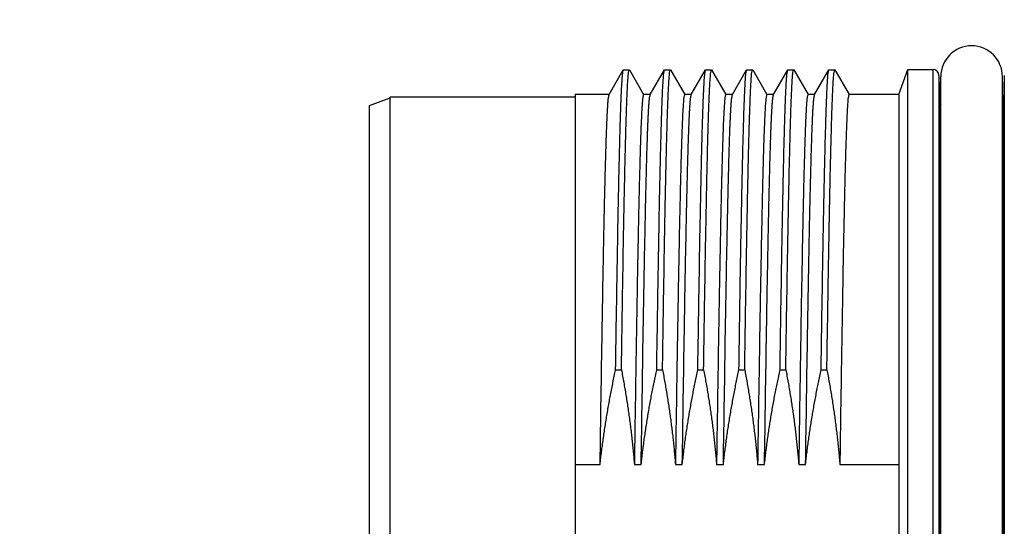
# Model space of a CAD drawing. Header units: millimetres. Extents: x 0 to 1076, y 0 to 742.
# Tile 85 of 125: x 322 to 346, y 381 to 393. Entities that reach past the tile are written whole.
import ezdxf

# ---------------------------------------------------------------- set-up
doc = ezdxf.new("R2010")
doc.units = ezdxf.units.MM
doc.header["$LTSCALE"] = 0.454724
doc.layers.add('NoLayerName_001', color=7, linetype='Continuous')
doc.layers.add('NoLayerName_007', color=7, linetype='Continuous')
doc.styles.get("Standard").update_dxf_attribs({"font": 'txt', "bigfont": 'extfont2'})
doc.dimstyles.get("Standard").update_dxf_attribs({"dimtxt": 2.5, "dimasz": 2.5, "dimexe": 1, "dimexo": 1, "dimtad": 1, "dimdec": 3, "dimzin": 0, "dimdsep": 46, "dimtxsty": 'Standard', "dimcen": 2.5, "dimadec": 3, "dimazin": 0, "dimtfac": 0.75, "dimtdec": 3, "dimtmove": 0, "dimatfit": 3, "dimfxl": 1, "dimarcsym": 0})

# ---------------------------------------------------------------- blocks, each defined once
blk = doc.blocks.new('_OPEN30')
at = {"color": 0, "linetype": 'ByBlock', "lineweight": -2}
for p, q in [((-1, 0.267949), (0, 0)), ((0, 0), (-1, -0.267949)), ((0, 0), (-1, 0))]:
    blk.add_line(p, q, dxfattribs=at)
blk = doc.blocks.new('*D139')
at = {"layer": 'Defpoints', "color": 0}
for p in [(292.5, 425), (487.5, 422.9), (292.5, 325)]:
    blk.add_point(p, dxfattribs=at)
at = {"layer": 'NoLayerName_001', "color": 0, "linetype": 'Continuous', "lineweight": 13}
for p, q in [((292.5, 422.5), (292.5, 322.5)), ((487.5, 420.4), (487.5, 322.5)), ((483.75, 325), (296.25, 325))]:
    blk.add_line(p, q, dxfattribs=at)
at = {"layer": 'NoLayerName_001', "color": 0, "lineweight": 13, "xscale": 3.75, "yscale": 3.75, "zscale": 3.75, "rotation": 180}
blk.add_blockref('_OPEN30', (292.5, 325), dxfattribs=at)
at = {"layer": 'NoLayerName_001', "color": 0, "lineweight": 13, "xscale": 3.75, "yscale": 3.75, "zscale": 3.75}
blk.add_blockref('_OPEN30', (487.5, 325), dxfattribs=at)
at = {"layer": 'NoLayerName_001', "color": 0, "lineweight": 13, "insert": (390, 331.967), "char_height": 8.75, "attachment_point": 5}
blk.add_mtext('\\W0.8000;195', dxfattribs=at)

msp = doc.modelspace()

# ---------------------------------------------------------------- linework, layer by layer
at = {"layer": 'NoLayerName_001', "color": 60, "linetype": 'Continuous', "lineweight": 25}
for p, q in [((336.3795, 391.439), (336.7258, 392.0387)), ((336.7258, 392.0387), (336.7296, 392.042)), ((336.7296, 392.042), (336.8705, 392.042)), ((336.8705, 392.042), (336.8743, 392.0387)), ((336.8743, 392.0387), (337.2207, 391.439)), ((337.3795, 391.439), (337.7258, 392.0387)), ((337.7258, 392.0387), (337.7296, 392.042)), ((337.7296, 392.042), (337.8705, 392.042)), ((337.8705, 392.042), (337.8743, 392.0387)), ((337.8743, 392.0387), (338.2207, 391.439)), ((338.3795, 391.439), (338.7258, 392.0387)), ((338.7258, 392.0387), (338.7296, 392.042)), ((338.7296, 392.042), (338.8705, 392.042)), ((338.8705, 392.042), (338.8743, 392.0387)), ((338.8743, 392.0387), (339.2207, 391.439)), ((339.3795, 391.439), (339.7258, 392.0387)), ((339.7258, 392.0387), (339.7296, 392.042)), ((339.7296, 392.042), (339.8705, 392.042)), ((339.8705, 392.042), (339.8743, 392.0387)), ((339.8743, 392.0387), (340.2207, 391.439)), ((340.3795, 391.439), (340.7258, 392.0387)), ((340.7258, 392.0387), (340.7296, 392.042)), ((340.7296, 392.042), (340.8705, 392.042)), ((340.8705, 392.042), (340.8743, 392.0387)), ((340.8743, 392.0387), (341.2207, 391.439)), ((341.3795, 391.439), (341.7258, 392.0387)), ((341.7258, 392.0387), (341.7296, 392.042)), ((341.7296, 392.042), (341.8705, 392.042)), ((341.8705, 392.042), (341.8743, 392.0387)), ((341.8743, 392.0387), (342.2207, 391.439)), ((343.6501, 392.05), (344.2539, 392.05)), ((344.2539, 392.05), (344.2539, 369.15)), ((344.4039, 391.9039), (344.4205, 391.2711)), ((344.4039, 391.9039), (344.4039, 369.2961)), ((344.4501, 369.325), (344.4501, 391.875)), ((345.9501, 369.325), (345.9501, 391.875)), ((345.9962, 391.9039), (345.9797, 391.2711)), ((345.9962, 391.9039), (345.9962, 369.2961)), ((336.3835, 391.4425), (335.5501, 391.4425)), ((335.5501, 391.4423), (335.5501, 369.7577)), ((337.3835, 391.4425), (337.2166, 391.4425)), ((338.3835, 391.4425), (338.2166, 391.4425)), ((339.3835, 391.4425), (339.2166, 391.4425)), ((340.3835, 391.4425), (340.2166, 391.4425)), ((341.3835, 391.4425), (341.2166, 391.4425)), ((343.429, 391.4425), (342.2166, 391.4425)), ((343.429, 391.4425), (343.429, 369.7575)), ((344.4205, 383.4801), (344.4205, 391.2711)), ((345.9797, 391.2711), (345.9797, 383.4801)), ((336.5387, 384.7476), (336.6795, 384.7476)), ((337.5387, 384.7476), (337.6795, 384.7476)), ((338.5387, 384.7476), (338.6795, 384.7476)), ((339.5387, 384.7476), (339.6795, 384.7476)), ((340.5387, 384.7476), (340.6795, 384.7476)), ((341.5387, 384.7476), (341.6795, 384.7476)), ((335.5501, 382.4479), (336.1608, 382.4479)), ((336.9939, 382.4479), (337.1608, 382.4479)), ((337.9939, 382.4479), (338.1608, 382.4479)), ((338.9939, 382.4479), (339.1608, 382.4479)), ((339.9939, 382.4479), (340.1608, 382.4479)), ((340.9939, 382.4479), (341.1608, 382.4479)), ((341.9939, 382.4479), (343.429, 382.4479)), ((344.4227, 382.5993), (344.4501, 382.5994)), ((345.9775, 382.5993), (345.9501, 382.5994))]:
    msp.add_line(p, q, dxfattribs=at)
for centre, radius, start, end in [((345.2001, 391.875), 0.75, 0, 180), ((344.2539, 391.9), 0.15, 1.5, 90), ((344.5704, 391.275), 0.15, 181.5, 216.46176), ((345.8297, 391.275), 0.15, 323.53824, 358.5), ((524.6315, 383.492), 180.211, 180.003799, 180.28385), ((168.4371, 383.4853), 177.5426, 359.714045, 359.998305), ((-59.7637, 380.6), 404.1913, 359.716596, 0.283404), ((750.1638, 380.6), 404.1913, 179.716596, 180.283404)]:
    msp.add_arc(centre, radius, start, end, dxfattribs=at)
for points, knots in [([(336.5387, 384.7476), (336.5501, 385.4771), (336.567, 386.6118), (336.5915, 388.0166), (336.6082, 388.8811), (336.6208, 389.4754), (336.6307, 389.9076), (336.6388, 390.2317), (336.646, 390.5018), (336.6522, 390.7179), (336.6581, 390.907), (336.6634, 391.069), (336.6683, 391.204), (336.6724, 391.312), (336.6757, 391.393), (336.6792, 391.474), (336.6829, 391.555), (336.687, 391.6359), (336.6915, 391.7169), (336.6964, 391.7978), (336.7029, 391.8785), (336.7082, 391.9596), (336.7207, 392.0122), (336.7258, 392.0387)], [0, 0, 0, 0, 2.1886236, 3.4045258, 4.2151272, 4.7825482, 5.1878489, 5.5120896, 5.75527, 5.9984504, 6.1605711, 6.3226916, 6.4848116, 6.5658714, 6.6469317, 6.727993, 6.8090551, 6.890116, 6.9711742, 7.0522352, 7.1332938, 7.2143799, 7.2952073, 7.2952073, 7.2952073, 7.2952073]), ([(336.6795, 384.7476), (336.6908, 385.466), (336.7073, 386.5783), (336.7316, 387.9687), (336.748, 388.8261), (336.7606, 389.4285), (336.7707, 389.8688), (336.7793, 390.2163), (336.7867, 390.4943), (336.7933, 390.726), (336.7991, 390.9113), (336.8045, 391.0735), (336.8095, 391.2124), (336.8139, 391.3282), (336.8178, 391.4209), (336.8209, 391.4903), (336.8241, 391.5598), (336.8276, 391.6292), (336.8313, 391.6987), (336.8356, 391.7681), (336.8401, 391.8375), (336.8464, 391.9066), (336.8503, 391.976), (336.8648, 392.0199), (336.8705, 392.042)], [0, 0, 0, 0, 2.1554106, 3.3374099, 4.1717623, 4.7279973, 5.1451736, 5.4928206, 5.7709381, 5.9795264, 6.1881146, 6.3271735, 6.4662324, 6.6052915, 6.6748211, 6.7443507, 6.8138805, 6.88341, 6.9529383, 7.0224697, 7.091999, 7.1615238, 7.2310399, 7.2993607, 7.2993607, 7.2993607, 7.2993607]), ([(337.5387, 384.7476), (337.5501, 385.4771), (337.567, 386.6118), (337.5915, 388.0166), (337.6082, 388.8811), (337.6208, 389.4754), (337.6307, 389.9076), (337.6388, 390.2317), (337.646, 390.5018), (337.6522, 390.7179), (337.6581, 390.907), (337.6634, 391.069), (337.6683, 391.204), (337.6724, 391.312), (337.6757, 391.393), (337.6792, 391.474), (337.6829, 391.555), (337.687, 391.6359), (337.6915, 391.7169), (337.6964, 391.7978), (337.7029, 391.8785), (337.7082, 391.9596), (337.7207, 392.0122), (337.7258, 392.0387)], [0, 0, 0, 0, 2.1886236, 3.4045258, 4.2151272, 4.7825482, 5.1878489, 5.5120896, 5.75527, 5.9984504, 6.1605711, 6.3226916, 6.4848116, 6.5658714, 6.6469317, 6.727993, 6.8090551, 6.890116, 6.9711742, 7.0522352, 7.1332938, 7.2143799, 7.2952073, 7.2952073, 7.2952073, 7.2952073]), ([(337.6795, 384.7476), (337.6908, 385.466), (337.7073, 386.5783), (337.7316, 387.9687), (337.748, 388.8261), (337.7606, 389.4285), (337.7707, 389.8688), (337.7793, 390.2163), (337.7867, 390.4943), (337.7933, 390.726), (337.7991, 390.9113), (337.8045, 391.0735), (337.8095, 391.2124), (337.8139, 391.3282), (337.8178, 391.4209), (337.8209, 391.4903), (337.8241, 391.5598), (337.8276, 391.6292), (337.8313, 391.6987), (337.8356, 391.7681), (337.8401, 391.8375), (337.8464, 391.9066), (337.8503, 391.976), (337.8648, 392.0199), (337.8705, 392.042)], [0, 0, 0, 0, 2.1554106, 3.3374099, 4.1717623, 4.7279973, 5.1451736, 5.4928206, 5.7709381, 5.9795264, 6.1881146, 6.3271735, 6.4662324, 6.6052915, 6.6748211, 6.7443507, 6.8138805, 6.88341, 6.9529383, 7.0224697, 7.091999, 7.1615238, 7.2310399, 7.2993607, 7.2993607, 7.2993607, 7.2993607]), ([(338.5387, 384.7476), (338.5501, 385.4771), (338.567, 386.6118), (338.5915, 388.0166), (338.6082, 388.8811), (338.6208, 389.4754), (338.6307, 389.9076), (338.6388, 390.2317), (338.646, 390.5018), (338.6522, 390.7179), (338.6581, 390.907), (338.6634, 391.069), (338.6683, 391.204), (338.6724, 391.312), (338.6757, 391.393), (338.6792, 391.474), (338.6829, 391.555), (338.687, 391.6359), (338.6915, 391.7169), (338.6964, 391.7978), (338.7029, 391.8785), (338.7082, 391.9596), (338.7207, 392.0122), (338.7258, 392.0387)], [0, 0, 0, 0, 2.1886236, 3.4045258, 4.2151272, 4.7825482, 5.1878489, 5.5120896, 5.75527, 5.9984504, 6.1605711, 6.3226916, 6.4848116, 6.5658714, 6.6469317, 6.727993, 6.8090551, 6.890116, 6.9711742, 7.0522352, 7.1332938, 7.2143799, 7.2952073, 7.2952073, 7.2952073, 7.2952073]), ([(338.6795, 384.7476), (338.6908, 385.466), (338.7073, 386.5783), (338.7316, 387.9687), (338.748, 388.8261), (338.7606, 389.4285), (338.7707, 389.8688), (338.7793, 390.2163), (338.7867, 390.4943), (338.7933, 390.726), (338.7991, 390.9113), (338.8045, 391.0735), (338.8095, 391.2124), (338.8139, 391.3282), (338.8178, 391.4209), (338.8209, 391.4903), (338.8241, 391.5598), (338.8276, 391.6292), (338.8313, 391.6987), (338.8356, 391.7681), (338.8401, 391.8375), (338.8464, 391.9066), (338.8503, 391.976), (338.8648, 392.0199), (338.8705, 392.042)], [0, 0, 0, 0, 2.1554106, 3.3374099, 4.1717623, 4.7279973, 5.1451736, 5.4928206, 5.7709381, 5.9795264, 6.1881146, 6.3271735, 6.4662324, 6.6052915, 6.6748211, 6.7443507, 6.8138805, 6.88341, 6.9529383, 7.0224697, 7.091999, 7.1615238, 7.2310399, 7.2993607, 7.2993607, 7.2993607, 7.2993607]), ([(339.5387, 384.7476), (339.5501, 385.4771), (339.567, 386.6118), (339.5915, 388.0166), (339.6082, 388.8811), (339.6208, 389.4754), (339.6307, 389.9076), (339.6388, 390.2317), (339.646, 390.5018), (339.6522, 390.7179), (339.6581, 390.907), (339.6634, 391.069), (339.6683, 391.204), (339.6724, 391.312), (339.6757, 391.393), (339.6792, 391.474), (339.6829, 391.555), (339.687, 391.6359), (339.6915, 391.7169), (339.6964, 391.7978), (339.7029, 391.8785), (339.7082, 391.9596), (339.7207, 392.0122), (339.7258, 392.0387)], [0, 0, 0, 0, 2.1886236, 3.4045258, 4.2151272, 4.7825482, 5.1878489, 5.5120896, 5.75527, 5.9984504, 6.1605711, 6.3226916, 6.4848116, 6.5658714, 6.6469317, 6.727993, 6.8090551, 6.890116, 6.9711742, 7.0522352, 7.1332938, 7.2143799, 7.2952073, 7.2952073, 7.2952073, 7.2952073]), ([(339.6795, 384.7476), (339.6908, 385.466), (339.7073, 386.5783), (339.7316, 387.9687), (339.748, 388.8261), (339.7606, 389.4285), (339.7707, 389.8688), (339.7793, 390.2163), (339.7867, 390.4943), (339.7933, 390.726), (339.7991, 390.9113), (339.8045, 391.0735), (339.8095, 391.2124), (339.8139, 391.3282), (339.8178, 391.4209), (339.8209, 391.4903), (339.8241, 391.5598), (339.8276, 391.6292), (339.8313, 391.6987), (339.8356, 391.7681), (339.8401, 391.8375), (339.8464, 391.9066), (339.8503, 391.976), (339.8648, 392.0199), (339.8705, 392.042)], [0, 0, 0, 0, 2.1554106, 3.3374099, 4.1717623, 4.7279973, 5.1451736, 5.4928206, 5.7709381, 5.9795264, 6.1881146, 6.3271735, 6.4662324, 6.6052915, 6.6748211, 6.7443507, 6.8138805, 6.88341, 6.9529383, 7.0224697, 7.091999, 7.1615238, 7.2310399, 7.2993607, 7.2993607, 7.2993607, 7.2993607]), ([(340.5387, 384.7476), (340.5501, 385.4771), (340.567, 386.6118), (340.5915, 388.0166), (340.6082, 388.8811), (340.6208, 389.4754), (340.6307, 389.9076), (340.6388, 390.2317), (340.646, 390.5018), (340.6522, 390.7179), (340.6581, 390.907), (340.6634, 391.069), (340.6683, 391.204), (340.6724, 391.312), (340.6757, 391.393), (340.6792, 391.474), (340.6829, 391.555), (340.687, 391.6359), (340.6915, 391.7169), (340.6964, 391.7978), (340.7029, 391.8785), (340.7082, 391.9596), (340.7207, 392.0122), (340.7258, 392.0387)], [0, 0, 0, 0, 2.1886236, 3.4045258, 4.2151272, 4.7825482, 5.1878489, 5.5120896, 5.75527, 5.9984504, 6.1605711, 6.3226916, 6.4848116, 6.5658714, 6.6469317, 6.727993, 6.8090551, 6.890116, 6.9711742, 7.0522352, 7.1332938, 7.2143799, 7.2952073, 7.2952073, 7.2952073, 7.2952073]), ([(340.6795, 384.7476), (340.6908, 385.466), (340.7073, 386.5783), (340.7316, 387.9687), (340.748, 388.8261), (340.7606, 389.4285), (340.7707, 389.8688), (340.7793, 390.2163), (340.7867, 390.4943), (340.7933, 390.726), (340.7991, 390.9113), (340.8045, 391.0735), (340.8095, 391.2124), (340.8139, 391.3282), (340.8178, 391.4209), (340.8209, 391.4903), (340.8241, 391.5598), (340.8276, 391.6292), (340.8313, 391.6987), (340.8356, 391.7681), (340.8401, 391.8375), (340.8464, 391.9066), (340.8503, 391.976), (340.8648, 392.0199), (340.8705, 392.042)], [0, 0, 0, 0, 2.1554106, 3.3374099, 4.1717623, 4.7279973, 5.1451736, 5.4928206, 5.7709381, 5.9795264, 6.1881146, 6.3271735, 6.4662324, 6.6052915, 6.6748211, 6.7443507, 6.8138805, 6.88341, 6.9529383, 7.0224697, 7.091999, 7.1615238, 7.2310399, 7.2993607, 7.2993607, 7.2993607, 7.2993607]), ([(341.5387, 384.7476), (341.5501, 385.4771), (341.567, 386.6118), (341.5915, 388.0166), (341.6082, 388.8811), (341.6208, 389.4754), (341.6307, 389.9076), (341.6388, 390.2317), (341.646, 390.5018), (341.6522, 390.7179), (341.6581, 390.907), (341.6634, 391.069), (341.6683, 391.204), (341.6724, 391.312), (341.6757, 391.393), (341.6792, 391.474), (341.6829, 391.555), (341.687, 391.6359), (341.6915, 391.7169), (341.6964, 391.7978), (341.7029, 391.8785), (341.7082, 391.9596), (341.7207, 392.0122), (341.7258, 392.0387)], [0, 0, 0, 0, 2.1886236, 3.4045258, 4.2151272, 4.7825482, 5.1878489, 5.5120896, 5.75527, 5.9984504, 6.1605711, 6.3226916, 6.4848116, 6.5658714, 6.6469317, 6.727993, 6.8090551, 6.890116, 6.9711742, 7.0522352, 7.1332938, 7.2143799, 7.2952073, 7.2952073, 7.2952073, 7.2952073]), ([(341.6795, 384.7476), (341.6908, 385.466), (341.7073, 386.5783), (341.7316, 387.9687), (341.748, 388.8261), (341.7606, 389.4285), (341.7707, 389.8688), (341.7793, 390.2163), (341.7867, 390.4943), (341.7933, 390.726), (341.7991, 390.9113), (341.8045, 391.0735), (341.8095, 391.2124), (341.8139, 391.3282), (341.8178, 391.4209), (341.8209, 391.4903), (341.8241, 391.5598), (341.8276, 391.6292), (341.8313, 391.6987), (341.8356, 391.7681), (341.8401, 391.8375), (341.8464, 391.9066), (341.8503, 391.976), (341.8648, 392.0199), (341.8705, 392.042)], [0, 0, 0, 0, 2.1554106, 3.3374099, 4.1717623, 4.7279973, 5.1451736, 5.4928206, 5.7709381, 5.9795264, 6.1881146, 6.3271735, 6.4662324, 6.6052915, 6.6748211, 6.7443507, 6.8138805, 6.88341, 6.9529383, 7.0224697, 7.091999, 7.1615238, 7.2310399, 7.2993607, 7.2993607, 7.2993607, 7.2993607]), ([(336.1608, 382.4479), (336.1776, 383.5273), (336.2004, 385.0864), (336.2326, 386.9453), (336.2515, 387.9346), (336.2653, 388.5942), (336.2762, 389.0738), (336.285, 389.4336), (336.2928, 389.7333), (336.2996, 389.9731), (336.306, 390.1829), (336.3118, 390.3628), (336.317, 390.5126), (336.3216, 390.6325), (336.3251, 390.7224), (336.3289, 390.8122), (336.333, 390.9021), (336.3374, 390.992), (336.3423, 391.0818), (336.3476, 391.1716), (336.3545, 391.2612), (336.3604, 391.3511), (336.3739, 391.4096), (336.3795, 391.439)], [0, 0, 0, 0, 3.2385299, 4.6778768, 5.5774685, 6.2071827, 6.6569786, 7.0168154, 7.286693, 7.5565706, 7.736489, 7.9164077, 8.0963265, 8.1862858, 8.276245, 8.3662043, 8.4561634, 8.5461227, 8.6360826, 8.7260402, 8.8160038, 8.905949, 8.995645, 8.995645, 8.995645, 8.995645]), ([(337.2166, 391.4425), (337.2104, 391.4176), (337.1946, 391.368), (337.1903, 391.2899), (337.1834, 391.212), (337.1785, 391.1338), (337.1739, 391.0557), (337.1698, 390.9775), (337.166, 390.8994), (337.1625, 390.8212), (337.1591, 390.743), (337.1549, 390.6387), (337.15, 390.5083), (337.1446, 390.3519), (337.1386, 390.1693), (337.1324, 389.9607), (337.125, 389.6999), (337.1169, 389.3869), (337.1068, 388.9696), (337.0947, 388.4218), (337.0788, 387.6392), (337.0562, 386.4132), (337.0268, 384.6393), (337.0059, 383.2305), (336.9939, 382.4479)], [0, 0, 0, 0, 0.076938, 0.1552309, 0.2334976, 0.3117739, 0.3900449, 0.4683174, 0.5465903, 0.6248627, 0.7031351, 0.7814075, 0.9379523, 1.0944971, 1.251042, 1.4858594, 1.7206767, 2.0337663, 2.4251283, 2.9730349, 3.6774863, 4.7732996, 6.6518365, 9.0000079, 9.0000079, 9.0000079, 9.0000079]), ([(337.1608, 382.4479), (337.1776, 383.5273), (337.2004, 385.0864), (337.2326, 386.9453), (337.2515, 387.9346), (337.2653, 388.5942), (337.2762, 389.0738), (337.285, 389.4336), (337.2928, 389.7333), (337.2996, 389.9731), (337.306, 390.1829), (337.3118, 390.3628), (337.317, 390.5126), (337.3216, 390.6325), (337.3251, 390.7224), (337.3289, 390.8122), (337.333, 390.9021), (337.3374, 390.992), (337.3423, 391.0818), (337.3476, 391.1716), (337.3545, 391.2612), (337.3604, 391.3511), (337.3739, 391.4096), (337.3795, 391.439)], [0, 0, 0, 0, 3.2385299, 4.6778768, 5.5774685, 6.2071827, 6.6569786, 7.0168154, 7.286693, 7.5565706, 7.736489, 7.9164077, 8.0963265, 8.1862858, 8.276245, 8.3662043, 8.4561634, 8.5461227, 8.6360826, 8.7260402, 8.8160038, 8.905949, 8.995645, 8.995645, 8.995645, 8.995645]), ([(338.2166, 391.4425), (338.2104, 391.4176), (338.1946, 391.368), (338.1903, 391.2899), (338.1834, 391.212), (338.1785, 391.1338), (338.1739, 391.0557), (338.1698, 390.9775), (338.166, 390.8994), (338.1625, 390.8212), (338.1591, 390.743), (338.1549, 390.6387), (338.15, 390.5083), (338.1446, 390.3519), (338.1386, 390.1693), (338.1324, 389.9607), (338.125, 389.6999), (338.1169, 389.3869), (338.1068, 388.9696), (338.0947, 388.4218), (338.0788, 387.6392), (338.0562, 386.4132), (338.0268, 384.6393), (338.0059, 383.2305), (337.9939, 382.4479)], [0, 0, 0, 0, 0.0769381, 0.155231, 0.2334976, 0.311774, 0.390045, 0.4683174, 0.5465904, 0.6248628, 0.7031351, 0.7814075, 0.9379524, 1.0944971, 1.251042, 1.4858595, 1.7206767, 2.0337663, 2.4251283, 2.973035, 3.6774864, 4.7732996, 6.6518365, 9.0000079, 9.0000079, 9.0000079, 9.0000079]), ([(338.1608, 382.4479), (338.1776, 383.5273), (338.2004, 385.0864), (338.2326, 386.9453), (338.2515, 387.9346), (338.2653, 388.5942), (338.2762, 389.0738), (338.285, 389.4336), (338.2928, 389.7333), (338.2996, 389.9731), (338.306, 390.1829), (338.3118, 390.3628), (338.317, 390.5126), (338.3216, 390.6325), (338.3251, 390.7224), (338.3289, 390.8122), (338.333, 390.9021), (338.3374, 390.992), (338.3423, 391.0818), (338.3476, 391.1716), (338.3545, 391.2612), (338.3604, 391.3511), (338.3739, 391.4096), (338.3795, 391.439)], [0, 0, 0, 0, 3.2385299, 4.6778768, 5.5774685, 6.2071827, 6.6569786, 7.0168154, 7.286693, 7.5565706, 7.736489, 7.9164077, 8.0963265, 8.1862858, 8.276245, 8.3662043, 8.4561634, 8.5461227, 8.6360826, 8.7260402, 8.8160038, 8.905949, 8.995645, 8.995645, 8.995645, 8.995645]), ([(339.2166, 391.4425), (339.2104, 391.4176), (339.1946, 391.368), (339.1903, 391.2899), (339.1834, 391.212), (339.1785, 391.1338), (339.1739, 391.0557), (339.1698, 390.9775), (339.166, 390.8994), (339.1625, 390.8212), (339.1591, 390.743), (339.1549, 390.6387), (339.15, 390.5083), (339.1446, 390.3519), (339.1386, 390.1693), (339.1324, 389.9607), (339.125, 389.6999), (339.1169, 389.3869), (339.1068, 388.9696), (339.0947, 388.4218), (339.0788, 387.6392), (339.0562, 386.4132), (339.0268, 384.6393), (339.0059, 383.2305), (338.9939, 382.4479)], [0, 0, 0, 0, 0.0769381, 0.155231, 0.2334976, 0.311774, 0.390045, 0.4683174, 0.5465904, 0.6248627, 0.7031351, 0.7814075, 0.9379524, 1.0944971, 1.251042, 1.4858595, 1.7206767, 2.0337663, 2.4251283, 2.973035, 3.6774864, 4.7732996, 6.6518365, 9.0000079, 9.0000079, 9.0000079, 9.0000079]), ([(339.1608, 382.4479), (339.1776, 383.5273), (339.2004, 385.0864), (339.2326, 386.9453), (339.2515, 387.9346), (339.2653, 388.5942), (339.2762, 389.0738), (339.285, 389.4336), (339.2928, 389.7333), (339.2996, 389.9731), (339.306, 390.1829), (339.3118, 390.3628), (339.317, 390.5126), (339.3216, 390.6325), (339.3251, 390.7224), (339.3289, 390.8122), (339.333, 390.9021), (339.3374, 390.992), (339.3423, 391.0818), (339.3476, 391.1716), (339.3545, 391.2612), (339.3604, 391.3511), (339.3739, 391.4096), (339.3795, 391.439)], [0, 0, 0, 0, 3.2385299, 4.6778768, 5.5774685, 6.2071827, 6.6569786, 7.0168154, 7.286693, 7.5565706, 7.736489, 7.9164077, 8.0963265, 8.1862858, 8.276245, 8.3662043, 8.4561634, 8.5461227, 8.6360826, 8.7260402, 8.8160038, 8.905949, 8.995645, 8.995645, 8.995645, 8.995645]), ([(340.2166, 391.4425), (340.2104, 391.4176), (340.1946, 391.368), (340.1903, 391.2899), (340.1834, 391.212), (340.1785, 391.1338), (340.1739, 391.0557), (340.1698, 390.9775), (340.166, 390.8994), (340.1625, 390.8212), (340.1591, 390.743), (340.1549, 390.6387), (340.15, 390.5083), (340.1446, 390.3519), (340.1386, 390.1693), (340.1324, 389.9607), (340.125, 389.6999), (340.1169, 389.3869), (340.1068, 388.9696), (340.0947, 388.4218), (340.0788, 387.6392), (340.0562, 386.4132), (340.0268, 384.6393), (340.0059, 383.2305), (339.9939, 382.4479)], [0, 0, 0, 0, 0.076938, 0.1552309, 0.2334976, 0.3117739, 0.3900449, 0.4683174, 0.5465903, 0.6248627, 0.7031351, 0.7814075, 0.9379523, 1.0944971, 1.251042, 1.4858594, 1.7206767, 2.0337663, 2.4251283, 2.9730349, 3.6774863, 4.7732996, 6.6518365, 9.0000079, 9.0000079, 9.0000079, 9.0000079]), ([(340.1608, 382.4479), (340.1776, 383.5273), (340.2004, 385.0864), (340.2326, 386.9453), (340.2515, 387.9346), (340.2653, 388.5942), (340.2762, 389.0738), (340.285, 389.4336), (340.2928, 389.7333), (340.2996, 389.9731), (340.306, 390.1829), (340.3118, 390.3628), (340.317, 390.5126), (340.3216, 390.6325), (340.3251, 390.7224), (340.3289, 390.8122), (340.333, 390.9021), (340.3374, 390.992), (340.3423, 391.0818), (340.3476, 391.1716), (340.3545, 391.2612), (340.3604, 391.3511), (340.3739, 391.4096), (340.3795, 391.439)], [0, 0, 0, 0, 3.2385299, 4.6778768, 5.5774685, 6.2071827, 6.6569786, 7.0168154, 7.286693, 7.5565706, 7.736489, 7.9164077, 8.0963265, 8.1862858, 8.276245, 8.3662043, 8.4561634, 8.5461227, 8.6360826, 8.7260402, 8.8160038, 8.905949, 8.995645, 8.995645, 8.995645, 8.995645]), ([(341.2166, 391.4425), (341.2104, 391.4176), (341.1946, 391.368), (341.1903, 391.2899), (341.1834, 391.212), (341.1785, 391.1338), (341.1739, 391.0557), (341.1698, 390.9775), (341.166, 390.8994), (341.1625, 390.8212), (341.1591, 390.743), (341.1549, 390.6387), (341.15, 390.5083), (341.1446, 390.3519), (341.1386, 390.1693), (341.1324, 389.9607), (341.125, 389.6999), (341.1169, 389.3869), (341.1068, 388.9696), (341.0947, 388.4218), (341.0788, 387.6392), (341.0562, 386.4132), (341.0268, 384.6393), (341.0059, 383.2305), (340.9939, 382.4479)], [0, 0, 0, 0, 0.0769381, 0.155231, 0.2334976, 0.311774, 0.390045, 0.4683174, 0.5465904, 0.6248628, 0.7031351, 0.7814075, 0.9379524, 1.0944971, 1.251042, 1.4858595, 1.7206767, 2.0337663, 2.4251283, 2.973035, 3.6774864, 4.7732996, 6.6518365, 9.0000079, 9.0000079, 9.0000079, 9.0000079]), ([(341.1608, 382.4479), (341.1776, 383.5273), (341.2004, 385.0864), (341.2326, 386.9453), (341.2515, 387.9346), (341.2653, 388.5942), (341.2762, 389.0738), (341.285, 389.4336), (341.2928, 389.7333), (341.2996, 389.9731), (341.306, 390.1829), (341.3118, 390.3628), (341.317, 390.5126), (341.3216, 390.6325), (341.3251, 390.7224), (341.3289, 390.8122), (341.333, 390.9021), (341.3374, 390.992), (341.3423, 391.0818), (341.3476, 391.1716), (341.3545, 391.2612), (341.3604, 391.3511), (341.3739, 391.4096), (341.3795, 391.439)], [0, 0, 0, 0, 3.2385299, 4.6778768, 5.5774685, 6.2071827, 6.6569786, 7.0168154, 7.286693, 7.5565706, 7.736489, 7.9164077, 8.0963265, 8.1862858, 8.276245, 8.3662043, 8.4561634, 8.5461227, 8.6360826, 8.7260402, 8.8160038, 8.905949, 8.995645, 8.995645, 8.995645, 8.995645]), ([(342.2166, 391.4425), (342.2104, 391.4176), (342.1946, 391.368), (342.1903, 391.2899), (342.1834, 391.212), (342.1785, 391.1338), (342.1739, 391.0557), (342.1698, 390.9775), (342.166, 390.8994), (342.1625, 390.8212), (342.1591, 390.743), (342.1549, 390.6387), (342.15, 390.5083), (342.1446, 390.3519), (342.1386, 390.1693), (342.1324, 389.9607), (342.125, 389.6999), (342.1169, 389.3869), (342.1068, 388.9696), (342.0947, 388.4218), (342.0788, 387.6392), (342.0562, 386.4132), (342.0268, 384.6393), (342.0059, 383.2305), (341.9939, 382.4479)], [0, 0, 0, 0, 0.0769381, 0.155231, 0.2334976, 0.311774, 0.390045, 0.4683174, 0.5465904, 0.6248627, 0.7031351, 0.7814075, 0.9379524, 1.0944971, 1.251042, 1.4858595, 1.7206767, 2.0337663, 2.4251283, 2.973035, 3.6774864, 4.7732996, 6.6518365, 9.0000079, 9.0000079, 9.0000079, 9.0000079]), ([(336.1608, 382.4479), (336.1665, 382.4993), (336.1777, 382.6023), (336.1964, 382.7566), (336.216, 382.9108), (336.2369, 383.0648), (336.2589, 383.2187), (336.282, 383.3725), (336.3063, 383.526), (336.3317, 383.6794), (336.3581, 383.8326), (336.3856, 383.9857), (336.4142, 384.1385), (336.4438, 384.2911), (336.4744, 384.4435), (336.5059, 384.5957), (336.5278, 384.697), (336.5387, 384.7476)], [0, 0, 0, 0, 0.1553823, 0.3107859, 0.4662091, 0.6216498, 0.7771055, 0.9325733, 1.08805, 1.2435319, 1.399015, 1.5544951, 1.7099674, 1.8654269, 2.0208684, 2.1762862, 2.3316743, 2.3316743, 2.3316743, 2.3316743]), ([(336.6795, 384.7476), (336.6891, 384.6969), (336.7084, 384.5956), (336.7359, 384.4432), (336.7625, 384.2907), (336.788, 384.138), (336.8124, 383.9851), (336.8357, 383.832), (336.858, 383.6787), (336.8791, 383.5253), (336.8991, 383.3718), (336.9179, 383.2181), (336.9355, 383.0642), (336.952, 382.9103), (336.9672, 382.7563), (336.9814, 382.6021), (336.9896, 382.4993), (336.9939, 382.4479)], [0, 0, 0, 0, 0.1547583, 0.3095478, 0.4643622, 0.6191959, 0.7740433, 0.9288992, 1.0837588, 1.2386175, 1.393471, 1.5483155, 1.7031474, 1.8579634, 2.0127607, 2.1675368, 2.3222896, 2.3222896, 2.3222896, 2.3222896]), ([(337.1608, 382.4479), (337.1665, 382.4993), (337.1777, 382.6023), (337.1964, 382.7566), (337.216, 382.9108), (337.2369, 383.0648), (337.2589, 383.2187), (337.282, 383.3725), (337.3063, 383.526), (337.3317, 383.6794), (337.3581, 383.8326), (337.3856, 383.9857), (337.4142, 384.1385), (337.4438, 384.2911), (337.4744, 384.4435), (337.5059, 384.5957), (337.5278, 384.697), (337.5387, 384.7476)], [0, 0, 0, 0, 0.1553823, 0.3107859, 0.4662091, 0.6216498, 0.7771055, 0.9325733, 1.08805, 1.2435319, 1.399015, 1.5544951, 1.7099674, 1.8654269, 2.0208684, 2.1762862, 2.3316743, 2.3316743, 2.3316743, 2.3316743]), ([(337.6795, 384.7476), (337.6891, 384.6969), (337.7084, 384.5956), (337.7359, 384.4432), (337.7625, 384.2907), (337.788, 384.138), (337.8124, 383.9851), (337.8357, 383.832), (337.858, 383.6787), (337.8791, 383.5253), (337.8991, 383.3718), (337.9179, 383.2181), (337.9355, 383.0642), (337.952, 382.9103), (337.9672, 382.7563), (337.9814, 382.6021), (337.9896, 382.4993), (337.9939, 382.4479)], [0, 0, 0, 0, 0.1547583, 0.3095478, 0.4643622, 0.6191959, 0.7740433, 0.9288992, 1.0837588, 1.2386175, 1.393471, 1.5483155, 1.7031474, 1.8579634, 2.0127607, 2.1675368, 2.3222896, 2.3222896, 2.3222896, 2.3222896]), ([(338.1608, 382.4479), (338.1665, 382.4993), (338.1777, 382.6023), (338.1964, 382.7566), (338.216, 382.9108), (338.2369, 383.0648), (338.2589, 383.2187), (338.282, 383.3725), (338.3063, 383.526), (338.3317, 383.6794), (338.3581, 383.8326), (338.3856, 383.9857), (338.4142, 384.1385), (338.4438, 384.2911), (338.4744, 384.4435), (338.5059, 384.5957), (338.5278, 384.697), (338.5387, 384.7476)], [0, 0, 0, 0, 0.1553823, 0.3107859, 0.4662091, 0.6216498, 0.7771055, 0.9325733, 1.08805, 1.2435319, 1.399015, 1.5544951, 1.7099674, 1.8654269, 2.0208684, 2.1762862, 2.3316743, 2.3316743, 2.3316743, 2.3316743]), ([(338.6795, 384.7476), (338.6891, 384.6969), (338.7084, 384.5956), (338.7359, 384.4432), (338.7625, 384.2907), (338.788, 384.138), (338.8124, 383.9851), (338.8357, 383.832), (338.858, 383.6787), (338.8791, 383.5253), (338.8991, 383.3718), (338.9179, 383.2181), (338.9355, 383.0642), (338.952, 382.9103), (338.9672, 382.7563), (338.9814, 382.6021), (338.9896, 382.4993), (338.9939, 382.4479)], [0, 0, 0, 0, 0.1547583, 0.3095478, 0.4643622, 0.6191959, 0.7740433, 0.9288992, 1.0837588, 1.2386175, 1.393471, 1.5483155, 1.7031474, 1.8579634, 2.0127607, 2.1675368, 2.3222896, 2.3222896, 2.3222896, 2.3222896]), ([(339.1608, 382.4479), (339.1665, 382.4993), (339.1777, 382.6023), (339.1964, 382.7566), (339.216, 382.9108), (339.2369, 383.0648), (339.2589, 383.2187), (339.282, 383.3725), (339.3063, 383.526), (339.3317, 383.6794), (339.3581, 383.8326), (339.3856, 383.9857), (339.4142, 384.1385), (339.4438, 384.2911), (339.4744, 384.4435), (339.5059, 384.5957), (339.5278, 384.697), (339.5387, 384.7476)], [0, 0, 0, 0, 0.1553823, 0.3107859, 0.4662091, 0.6216498, 0.7771055, 0.9325733, 1.08805, 1.2435319, 1.399015, 1.5544951, 1.7099674, 1.8654269, 2.0208684, 2.1762862, 2.3316743, 2.3316743, 2.3316743, 2.3316743]), ([(339.6795, 384.7476), (339.6891, 384.6969), (339.7084, 384.5956), (339.7359, 384.4432), (339.7625, 384.2907), (339.788, 384.138), (339.8124, 383.9851), (339.8357, 383.832), (339.858, 383.6787), (339.8791, 383.5253), (339.8991, 383.3718), (339.9179, 383.2181), (339.9355, 383.0642), (339.952, 382.9103), (339.9672, 382.7563), (339.9814, 382.6021), (339.9896, 382.4993), (339.9939, 382.4479)], [0, 0, 0, 0, 0.1547583, 0.3095478, 0.4643622, 0.6191959, 0.7740433, 0.9288992, 1.0837588, 1.2386175, 1.393471, 1.5483155, 1.7031474, 1.8579634, 2.0127607, 2.1675368, 2.3222896, 2.3222896, 2.3222896, 2.3222896]), ([(340.1608, 382.4479), (340.1665, 382.4993), (340.1777, 382.6023), (340.1964, 382.7566), (340.216, 382.9108), (340.2369, 383.0648), (340.2589, 383.2187), (340.282, 383.3725), (340.3063, 383.526), (340.3317, 383.6794), (340.3581, 383.8326), (340.3856, 383.9857), (340.4142, 384.1385), (340.4438, 384.2911), (340.4744, 384.4435), (340.5059, 384.5957), (340.5278, 384.697), (340.5387, 384.7476)], [0, 0, 0, 0, 0.1553823, 0.3107859, 0.4662091, 0.6216498, 0.7771055, 0.9325733, 1.08805, 1.2435319, 1.399015, 1.5544951, 1.7099674, 1.8654269, 2.0208684, 2.1762862, 2.3316743, 2.3316743, 2.3316743, 2.3316743]), ([(340.6795, 384.7476), (340.6891, 384.6969), (340.7084, 384.5956), (340.7359, 384.4432), (340.7625, 384.2907), (340.788, 384.138), (340.8124, 383.9851), (340.8357, 383.832), (340.858, 383.6787), (340.8791, 383.5253), (340.8991, 383.3718), (340.9179, 383.2181), (340.9355, 383.0642), (340.952, 382.9103), (340.9672, 382.7563), (340.9814, 382.6021), (340.9896, 382.4993), (340.9939, 382.4479)], [0, 0, 0, 0, 0.1547583, 0.3095478, 0.4643622, 0.6191959, 0.7740433, 0.9288992, 1.0837588, 1.2386175, 1.393471, 1.5483155, 1.7031474, 1.8579634, 2.0127607, 2.1675368, 2.3222896, 2.3222896, 2.3222896, 2.3222896]), ([(341.1608, 382.4479), (341.1665, 382.4993), (341.1777, 382.6023), (341.1964, 382.7566), (341.216, 382.9108), (341.2369, 383.0648), (341.2589, 383.2187), (341.282, 383.3725), (341.3063, 383.526), (341.3317, 383.6794), (341.3581, 383.8326), (341.3856, 383.9857), (341.4142, 384.1385), (341.4438, 384.2911), (341.4744, 384.4435), (341.5059, 384.5957), (341.5278, 384.697), (341.5387, 384.7476)], [0, 0, 0, 0, 0.1553823, 0.3107859, 0.4662091, 0.6216498, 0.7771055, 0.9325733, 1.08805, 1.2435319, 1.399015, 1.5544951, 1.7099674, 1.8654269, 2.0208684, 2.1762862, 2.3316743, 2.3316743, 2.3316743, 2.3316743]), ([(341.6795, 384.7476), (341.6891, 384.6969), (341.7084, 384.5956), (341.7359, 384.4432), (341.7625, 384.2907), (341.788, 384.138), (341.8124, 383.9851), (341.8357, 383.832), (341.858, 383.6787), (341.8791, 383.5253), (341.8991, 383.3718), (341.9179, 383.2181), (341.9355, 383.0642), (341.952, 382.9103), (341.9672, 382.7563), (341.9814, 382.6021), (341.9896, 382.4993), (341.9939, 382.4479)], [0, 0, 0, 0, 0.1547583, 0.3095478, 0.4643622, 0.6191959, 0.7740433, 0.9288992, 1.0837588, 1.2386175, 1.393471, 1.5483155, 1.7031474, 1.8579634, 2.0127607, 2.1675368, 2.3222896, 2.3222896, 2.3222896, 2.3222896]), ([(344.4205, 383.4801), (344.4206, 383.4795), (344.4207, 383.4782), (344.4214, 383.4765), (344.4223, 383.4748), (344.4234, 383.4732), (344.4246, 383.4717), (344.426, 383.4703), (344.4275, 383.4689), (344.429, 383.4677), (344.4306, 383.4665), (344.4322, 383.4654), (344.4338, 383.4644), (344.4354, 383.4634), (344.4371, 383.4625), (344.4387, 383.4616), (344.4404, 383.4608), (344.4422, 383.4601), (344.4439, 383.4594), (344.4456, 383.4587), (344.4474, 383.458), (344.4486, 383.4575), (344.4491, 383.4573)], [0, 0, 0, 0, 0.001869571, 0.003736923, 0.005629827, 0.007560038, 0.00952632, 0.011517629, 0.013515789, 0.015497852, 0.017451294, 0.019380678, 0.021291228, 0.023187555, 0.025073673, 0.026953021, 0.028828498, 0.03070251, 0.032577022, 0.034453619, 0.036333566, 0.038217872, 0.038217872, 0.038217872, 0.038217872]), ([(345.9797, 383.4801), (345.9796, 383.4795), (345.9794, 383.4782), (345.9787, 383.4765), (345.9779, 383.4748), (345.9768, 383.4732), (345.9755, 383.4717), (345.9741, 383.4703), (345.9726, 383.4689), (345.9711, 383.4677), (345.9696, 383.4665), (345.968, 383.4654), (345.9663, 383.4644), (345.9647, 383.4634), (345.9631, 383.4625), (345.9614, 383.4616), (345.9597, 383.4608), (345.958, 383.4601), (345.9562, 383.4594), (345.9545, 383.4587), (345.9527, 383.458), (345.9516, 383.4575), (345.951, 383.4573)], [0, 0, 0, 0, 0.001869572, 0.003736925, 0.00562983, 0.007560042, 0.009526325, 0.011517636, 0.013515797, 0.015497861, 0.017451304, 0.01938069, 0.021291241, 0.023187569, 0.025073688, 0.026953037, 0.028828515, 0.030702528, 0.032577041, 0.034453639, 0.036333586, 0.038217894, 0.038217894, 0.038217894, 0.038217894])]:
    msp.add_open_spline(points, degree=3, knots=knots, dxfattribs=at)
at = {"layer": 'NoLayerName_007', "color": 60, "linetype": 'Continuous', "lineweight": 25}
for p, q in [((343.429, 391.4425), (343.6501, 392.05)), ((343.6501, 369.15), (343.6501, 392.05)), ((330.5501, 391.178), (331.0501, 391.36)), ((335.5501, 391.375), (331.0501, 391.375)), ((331.0501, 369.825), (331.0501, 391.375)), ((330.5501, 370.022), (330.5501, 391.178))]:
    msp.add_line(p, q, dxfattribs=at)

# ---------------------------------------------------------------- dimensions: what is measured, and where the dimension line sits
at = {"layer": 'NoLayerName_001', "color": 3, "linetype": 'Continuous', "lineweight": 13}
dim = msp.add_linear_dim(base=(292.5, 325), p1=(487.5, 422.9), p2=(292.5, 425), angle=180, text='\\W0.8000;<>', dimstyle='Standard', override={"dimtxt": 8.75, "dimasz": 3.75, "dimexe": 2.5, "dimexo": 2.5, "dimgap": 2.5, "dimzin": 8, "dimblk": 'OPEN30', "dimclrd": 0, "dimclre": 0, "dimclrt": 0, "dimtp": 0, "dimtm": 0, "dimlwd": 13, "dimlwe": 13}, dxfattribs=at)
dim.commit()
dim.dimension.update_dxf_attribs({"geometry": '*D139', "text_midpoint": (390, 325), "dimtype": 160})

doc.saveas('drawing.dxf')
